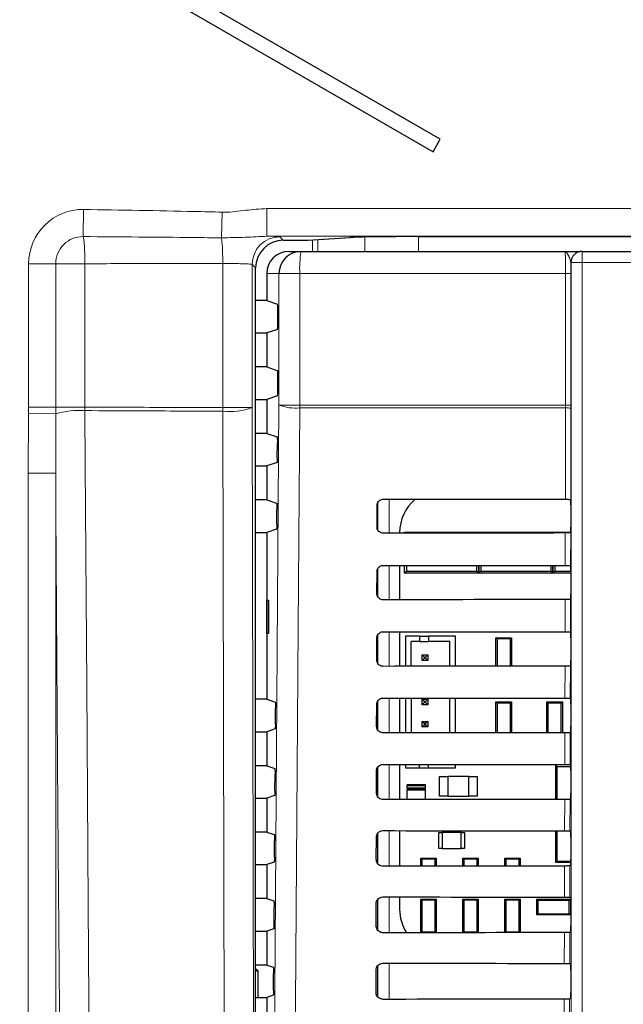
# Model space of a CAD drawing. Header units: millimetres. Extents: x 5 to 418, y 2 to 292.
# Tile 22 of 74: x 94 to 103, y 173 to 188. Entities that reach past the tile are written whole.
import ezdxf

# ---------------------------------------------------------------- set-up
doc = ezdxf.new("R2010")
doc.units = ezdxf.units.MM

msp = doc.modelspace()

# ---------------------------------------------------------------- linework, layer by layer
at = {"color": 7, "linetype": 'Continuous', "lineweight": 25}
for p, q in [((100.674, 185.8342), (69.9053, 203.5985)), ((69.797, 203.4108), (100.5657, 185.6466)), ((100.5657, 185.6466), (100.674, 185.8342)), ((98.6866, 184.3149), (99.3155, 184.3558)), ((99.3155, 184.3558), (99.3101, 184.3557)), ((100.3565, 184.3697), (115.7818, 184.3697)), ((98.3102, 184.3147), (98.6812, 184.3147)), ((98.3956, 184.1466), (98.5779, 184.1466)), ((98.5779, 184.1466), (102.5506, 184.1466)), ((102.8072, 184.1466), (102.8089, 184.1466)), ((102.8089, 184.1466), (113.3147, 184.1466)), ((97.8936, 149.1783), (97.8936, 183.8981)), ((98.0618, 183.8132), (98.0618, 183.4074)), ((98.0618, 183.4074), (97.8936, 183.4074)), ((98.0618, 183.4074), (98.2234, 183.3536)), ((98.2277, 183.0562), (98.2277, 183.2702)), ((97.8936, 182.919), (98.0618, 182.919)), ((98.2234, 182.9729), (98.0618, 182.919)), ((98.0618, 182.919), (98.0618, 182.4074)), ((98.0618, 182.4074), (97.8936, 182.4074)), ((98.0618, 182.4074), (98.2277, 182.3521)), ((98.2277, 182.0562), (98.2277, 182.3521)), ((98.2234, 181.9729), (98.0618, 181.919)), ((97.8936, 181.919), (98.0618, 181.919)), ((98.0618, 181.919), (98.0618, 181.4074)), ((102.6412, 181.8354), (102.6411, 181.7802)), ((98.0618, 181.4074), (97.8936, 181.4074)), ((98.0618, 181.4074), (98.2171, 181.3557)), ((98.2198, 181.0425), (98.2213, 181.2613)), ((98.2155, 180.9702), (98.0618, 180.919)), ((97.8936, 180.919), (98.0618, 180.919)), ((98.0618, 180.919), (98.0618, 180.4074)), ((98.0618, 180.4074), (97.8936, 180.4074)), ((98.0618, 180.4074), (98.21, 180.358)), ((99.7284, 180.3551), (99.7284, 179.9678)), ((102.6378, 180.4147), (102.6379, 180.4145)), ((98.2127, 180.0402), (98.2143, 180.2636)), ((99.7226, 179.9966), (99.7234, 180.3299)), ((102.6393, 180.3313), (102.6393, 179.9951)), ((97.8936, 179.919), (98.0618, 179.919)), ((98.2085, 179.9679), (98.0618, 179.919)), ((98.0618, 179.919), (98.0618, 177.4074)), ((100.0621, 179.9132), (100.0621, 179.9074)), ((100.1368, 179.9216), (100.1508, 179.9075)), ((100.1368, 179.9216), (100.4368, 179.9216)), ((100.1368, 179.9075), (100.1368, 179.9216)), ((100.4368, 179.9216), (100.9534, 179.9216)), ((100.9534, 179.9216), (101.2534, 179.9216)), ((101.2403, 179.9084), (101.2534, 179.9216)), ((101.2534, 179.9216), (101.2534, 179.9084)), ((101.2534, 179.9216), (101.2666, 179.9084)), ((101.2534, 179.9216), (101.5534, 179.9216)), ((101.2534, 179.9084), (101.2534, 179.9216)), ((101.5534, 179.9216), (102.0701, 179.9216)), ((102.0701, 179.9216), (102.3701, 179.9216)), ((102.3577, 179.9091), (102.3701, 179.9216)), ((102.3701, 179.9091), (102.3701, 179.9216)), ((102.3701, 179.9216), (102.3825, 179.9091)), ((102.3701, 179.9216), (102.6385, 179.9216)), ((102.3701, 179.9216), (102.3701, 179.9091)), ((102.6379, 179.9118), (102.6367, 179.9107)), ((99.7202, 178.9966), (99.721, 179.3299)), ((99.7284, 179.3627), (99.7284, 178.959)), ((100.0621, 179.4201), (100.0621, 178.9051)), ((100.1368, 179.3049), (100.1368, 179.4201)), ((100.1662, 179.3343), (100.1368, 179.3049)), ((100.6201, 179.3049), (100.1368, 179.3049)), ((100.1662, 179.42), (100.1662, 179.3343)), ((100.1662, 179.3343), (101.2241, 179.3343)), ((100.7701, 179.3049), (100.6201, 179.3049)), ((101.2534, 179.3049), (100.7701, 179.3049)), ((101.2241, 179.3343), (101.2241, 179.4192)), ((101.2534, 179.3049), (101.2241, 179.3343)), ((101.2534, 179.4192), (101.2534, 179.3049)), ((101.2534, 179.3049), (101.2534, 179.4192)), ((101.2828, 179.3343), (101.2534, 179.3049)), ((101.7368, 179.3049), (101.2534, 179.3049)), ((101.2828, 179.4192), (101.2828, 179.3343)), ((101.2828, 179.3343), (102.3407, 179.3343)), ((101.8868, 179.3049), (101.7368, 179.3049)), ((102.3701, 179.3049), (101.8868, 179.3049)), ((102.3407, 179.3343), (102.3407, 179.4185)), ((102.3701, 179.3049), (102.3407, 179.3343)), ((102.3701, 179.3049), (102.3701, 179.4185)), ((102.3701, 179.4185), (102.3701, 179.3049)), ((102.3995, 179.3343), (102.3701, 179.3049)), ((102.6393, 179.3049), (102.3701, 179.3049)), ((102.3995, 179.4185), (102.3995, 179.3343)), ((102.3995, 179.3343), (102.6393, 179.3343)), ((102.6356, 179.4169), (102.6379, 179.4147)), ((102.6393, 179.3313), (102.6393, 178.9951)), ((98.0626, 178.8966), (98.088, 178.897)), ((98.0626, 178.3965), (98.0626, 178.8966)), ((98.088, 178.897), (98.088, 178.3961)), ((102.6379, 178.9118), (102.6344, 178.9083)), ((100.0621, 178.4225), (100.0621, 177.9028)), ((102.6332, 178.4193), (102.6379, 178.4147)), ((98.088, 178.3961), (98.0626, 178.3965)), ((99.7179, 177.9966), (99.7187, 178.3299)), ((99.7284, 178.37), (99.7284, 177.9543)), ((100.3606, 178.3579), (100.1523, 178.3579)), ((100.1523, 178.3579), (100.1523, 177.9028)), ((100.2356, 177.9029), (100.2356, 178.2745)), ((100.3606, 178.2745), (100.2356, 178.2745)), ((100.3606, 178.3579), (100.3606, 178.2745)), ((100.3606, 178.3579), (100.494, 178.3579)), ((100.3606, 178.2745), (100.494, 178.2745)), ((100.9023, 178.3579), (100.494, 178.3579)), ((100.494, 178.3579), (100.494, 178.2745)), ((100.819, 178.2745), (100.494, 178.2745)), ((100.819, 177.9034), (100.819, 178.2745)), ((100.9023, 177.9034), (100.9023, 178.3579)), ((101.5279, 178.3171), (101.5118, 178.3332)), ((101.5118, 178.3332), (101.7451, 178.3332)), ((101.5118, 177.9039), (101.5118, 178.3332)), ((101.7289, 178.3171), (101.5279, 178.3171)), ((101.5279, 178.3171), (101.5279, 177.9039)), ((101.7451, 178.3332), (101.7289, 178.3171)), ((101.7289, 177.904), (101.7289, 178.3171)), ((101.7451, 178.3332), (101.7451, 177.904)), ((102.6393, 178.3313), (102.6393, 177.9951)), ((100.4023, 178.0745), (100.4356, 178.0412)), ((100.4023, 178.0745), (100.4856, 178.0745)), ((100.4023, 177.9912), (100.4023, 178.0745)), ((100.4023, 177.9912), (100.4356, 178.0245)), ((100.4856, 177.9912), (100.4023, 177.9912)), ((100.4356, 178.0245), (100.4356, 178.0412)), ((100.4356, 178.0412), (100.4523, 178.0412)), ((100.4523, 178.0245), (100.4356, 178.0245)), ((100.4856, 178.0745), (100.4523, 178.0412)), ((100.4523, 178.0412), (100.4523, 178.0245)), ((100.4856, 177.9912), (100.4523, 178.0245)), ((100.4856, 178.0745), (100.4856, 177.9912)), ((102.6379, 177.9118), (102.632, 177.906)), ((98.0618, 177.4074), (97.8936, 177.4074)), ((98.0618, 177.4074), (98.1889, 177.365)), ((99.7284, 177.3757), (99.7284, 176.9503)), ((100.0621, 177.4248), (100.0621, 176.9004)), ((100.1523, 177.4247), (100.1523, 176.9005)), ((100.2356, 177.4247), (100.2356, 176.9006)), ((100.4023, 177.4079), (100.4356, 177.3745)), ((100.4023, 177.3245), (100.4023, 177.4079)), ((100.4023, 177.4079), (100.4856, 177.4079)), ((100.4356, 177.3579), (100.4356, 177.3745)), ((100.4356, 177.3745), (100.4523, 177.3745)), ((100.4856, 177.4079), (100.4523, 177.3745)), ((100.4523, 177.3745), (100.4523, 177.3579)), ((100.4856, 177.4079), (100.4856, 177.3245)), ((100.819, 176.901), (100.819, 177.4242)), ((100.9023, 176.9011), (100.9023, 177.4241)), ((102.6309, 177.4216), (102.6379, 177.4147)), ((98.1915, 177.0331), (98.1932, 177.2707)), ((99.7156, 176.9966), (99.7163, 177.3299)), ((100.4023, 177.3245), (100.4356, 177.3579)), ((100.4856, 177.3245), (100.4023, 177.3245)), ((100.4523, 177.3579), (100.4356, 177.3579)), ((100.4856, 177.3245), (100.4523, 177.3579)), ((101.5118, 176.9015), (101.5118, 177.3666)), ((101.5279, 177.3504), (101.5118, 177.3666)), ((101.5118, 177.3666), (101.7451, 177.3666)), ((101.5279, 177.3504), (101.5279, 176.9015)), ((101.7289, 177.3504), (101.5279, 177.3504)), ((101.7451, 177.3666), (101.7289, 177.3504)), ((101.7289, 176.9017), (101.7289, 177.3504)), ((101.7451, 177.3666), (101.7451, 176.9017)), ((102.2784, 176.902), (102.2784, 177.3666)), ((102.2946, 177.3504), (102.2784, 177.3666)), ((102.2784, 177.3666), (102.5118, 177.3666)), ((102.2946, 177.3504), (102.2946, 176.902)), ((102.4956, 177.3504), (102.2946, 177.3504)), ((102.5118, 177.3666), (102.4956, 177.3504)), ((102.4956, 176.9022), (102.4956, 177.3504)), ((102.5118, 177.3666), (102.5118, 176.9022)), ((102.6393, 177.3313), (102.6393, 176.9951)), ((100.4023, 177.0745), (100.4356, 177.0412)), ((100.4023, 176.9912), (100.4023, 177.0745)), ((100.4023, 177.0745), (100.4856, 177.0745)), ((100.4856, 177.0745), (100.4523, 177.0412)), ((100.4856, 177.0745), (100.4856, 176.9912)), ((98.1873, 176.9608), (98.0618, 176.919)), ((100.4023, 176.9912), (100.4356, 177.0245)), ((100.4856, 176.9912), (100.4023, 176.9912)), ((100.4356, 177.0412), (100.4523, 177.0412)), ((100.4356, 177.0245), (100.4356, 177.0412)), ((100.4523, 177.0245), (100.4356, 177.0245)), ((100.4523, 177.0412), (100.4523, 177.0245)), ((100.4856, 176.9912), (100.4523, 177.0245)), ((97.8936, 176.919), (98.0618, 176.919)), ((98.0618, 176.919), (98.0618, 176.4074)), ((102.6379, 176.9118), (102.6297, 176.9036)), ((98.0618, 176.4074), (97.8936, 176.4074)), ((98.0618, 176.4074), (98.1819, 176.3674)), ((99.7284, 176.3795), (99.7284, 175.9462)), ((100.0621, 176.4271), (100.0621, 175.8981)), ((100.1523, 176.4271), (100.1523, 176.3745)), ((100.1523, 176.3745), (100.3606, 176.3745)), ((100.3606, 176.3745), (100.3606, 176.4269)), ((100.3606, 176.3745), (100.494, 176.3745)), ((100.494, 176.3745), (100.494, 176.4268)), ((100.494, 176.3745), (100.9023, 176.3745)), ((100.9023, 176.3745), (100.9023, 176.4265)), ((102.4118, 176.4091), (102.4301, 176.3907)), ((102.4118, 175.8998), (102.4118, 176.4091)), ((102.6351, 176.3907), (102.4301, 176.3907)), ((102.4301, 176.3907), (102.4301, 175.8998)), ((102.6286, 176.4239), (102.6379, 176.4147)), ((102.6392, 176.361), (102.6351, 176.3907)), ((102.6355, 176.4004), (102.6386, 176.4004)), ((98.1845, 176.0308), (98.1862, 176.273)), ((99.7132, 175.9966), (99.714, 176.3299)), ((100.6618, 175.9466), (100.6618, 176.2466)), ((100.6618, 176.2466), (100.7884, 176.2466)), ((100.7884, 176.2466), (100.7884, 175.9466)), ((101.1018, 176.2466), (100.7884, 176.2466)), ((101.1018, 175.9466), (101.1018, 176.2466)), ((101.1018, 176.2466), (101.2284, 176.2466)), ((101.2284, 176.2466), (101.2284, 175.9466)), ((102.6393, 176.3313), (102.6393, 175.9951)), ((100.1701, 176.1049), (100.1701, 176.0716)), ((100.1701, 176.0382), (100.1701, 175.8982)), ((100.4368, 176.1216), (100.1868, 176.1216)), ((100.4368, 176.0549), (100.1868, 176.0549)), ((100.1868, 176.0549), (100.4368, 176.0549)), ((100.4534, 176.0716), (100.4534, 176.1049)), ((100.4534, 175.8984), (100.4534, 176.0382)), ((97.8936, 175.919), (98.0618, 175.919)), ((98.1802, 175.9585), (98.0618, 175.919)), ((98.0618, 175.919), (98.0618, 175.4074)), ((100.7884, 175.9466), (100.6618, 175.9466)), ((100.7884, 175.9466), (101.1018, 175.9466)), ((101.2284, 175.9466), (101.1018, 175.9466)), ((102.6379, 175.9118), (102.6274, 175.9013)), ((98.0618, 175.4074), (97.8936, 175.4074)), ((98.0618, 175.4074), (98.1749, 175.3697)), ((99.7109, 174.9966), (99.7117, 175.3299)), ((99.7284, 175.3833), (99.7284, 174.942)), ((100.0621, 175.4295), (100.0621, 174.8957)), ((100.6534, 175.1591), (100.6534, 175.4007)), ((100.6534, 175.4007), (100.7034, 175.4007)), ((100.9868, 175.4007), (100.7034, 175.4007)), ((100.7034, 175.4007), (100.7034, 175.1591)), ((100.9868, 175.1591), (100.9868, 175.4007)), ((100.9868, 175.4007), (101.0368, 175.4007)), ((101.0368, 175.4007), (101.0368, 175.1591)), ((102.4118, 174.9507), (102.4118, 175.4278)), ((102.4301, 175.4278), (102.4301, 174.9691)), ((102.6262, 175.4263), (102.6379, 175.4147)), ((102.6393, 175.3313), (102.6393, 174.9951)), ((98.1774, 175.0284), (98.1792, 175.2753)), ((100.7034, 175.1591), (100.6534, 175.1591)), ((100.7034, 175.1591), (100.9868, 175.1591)), ((101.0368, 175.1591), (100.9868, 175.1591)), ((100.3946, 175.0004), (100.3784, 175.0166)), ((100.3784, 175.0166), (100.6118, 175.0166)), ((100.3784, 174.896), (100.3784, 175.0166)), ((100.5956, 175.0004), (100.3946, 175.0004)), ((100.3946, 175.0004), (100.3946, 174.896)), ((100.6118, 175.0166), (100.5956, 175.0004)), ((100.5956, 174.8962), (100.5956, 175.0004)), ((100.6118, 175.0166), (100.6118, 174.8962)), ((101.0118, 174.8965), (101.0118, 175.0166)), ((101.0279, 175.0004), (101.0118, 175.0166)), ((101.0118, 175.0166), (101.2451, 175.0166)), ((101.0279, 175.0004), (101.0279, 174.8965)), ((101.2289, 175.0004), (101.0279, 175.0004)), ((101.2451, 175.0166), (101.2289, 175.0004)), ((101.2289, 174.8966), (101.2289, 175.0004)), ((101.2451, 175.0166), (101.2451, 174.8967)), ((101.6451, 174.8969), (101.6451, 175.0166)), ((101.6613, 175.0004), (101.6451, 175.0166)), ((101.6451, 175.0166), (101.8784, 175.0166)), ((101.6613, 175.0004), (101.6613, 174.8969)), ((101.8623, 175.0004), (101.6613, 175.0004)), ((101.8784, 175.0166), (101.8623, 175.0004)), ((101.8623, 174.8971), (101.8623, 175.0004)), ((101.8784, 175.0166), (101.8784, 174.8971)), ((97.8936, 174.919), (98.0618, 174.919)), ((98.1731, 174.9561), (98.0618, 174.919)), ((98.0618, 174.919), (98.0618, 174.4074)), ((102.4301, 174.9691), (102.4118, 174.9507)), ((102.6391, 174.9507), (102.4118, 174.9507)), ((102.4301, 174.9691), (102.6392, 174.9691)), ((102.6379, 174.9118), (102.625, 174.8989)), ((98.0618, 174.4074), (97.8936, 174.4074)), ((98.0618, 174.4074), (98.1679, 174.3721)), ((100.0621, 174.4318), (100.0621, 174.2466)), ((102.6239, 174.4286), (102.6379, 174.4147)), ((98.1704, 174.0261), (98.1721, 174.2777)), ((99.7085, 173.9966), (99.7093, 174.3299)), ((99.7284, 174.3871), (99.7284, 173.9378)), ((100.3946, 174.3837), (100.3784, 174.3999)), ((100.3784, 174.3999), (100.6118, 174.3999)), ((100.3784, 173.8936), (100.3784, 174.3999)), ((100.5956, 174.3837), (100.3946, 174.3837)), ((100.3946, 174.3837), (100.3946, 173.9094)), ((100.6118, 174.3999), (100.5956, 174.3837)), ((100.5956, 173.9094), (100.5956, 174.3837)), ((100.6118, 174.3999), (100.6118, 173.8938)), ((101.0118, 173.8941), (101.0118, 174.3999)), ((101.0279, 174.3837), (101.0118, 174.3999)), ((101.0118, 174.3999), (101.2451, 174.3999)), ((101.0279, 174.3837), (101.0279, 173.9094)), ((101.2289, 174.3837), (101.0279, 174.3837)), ((101.2451, 174.3999), (101.2289, 174.3837)), ((101.2289, 173.9094), (101.2289, 174.3837)), ((101.2451, 174.3999), (101.2451, 173.8943)), ((101.6613, 174.3837), (101.6451, 174.3999)), ((101.6451, 174.3999), (101.8784, 174.3999)), ((101.6451, 173.8946), (101.6451, 174.3999)), ((101.8623, 174.3837), (101.6613, 174.3837)), ((101.6613, 174.3837), (101.6613, 173.9094)), ((101.8784, 174.3999), (101.8623, 174.3837)), ((101.8623, 173.9094), (101.8623, 174.3837)), ((101.8784, 174.3999), (101.8784, 173.8947)), ((102.1251, 174.3966), (102.1413, 174.3804)), ((102.1251, 174.3966), (102.6318, 174.3966)), ((102.1251, 174.1632), (102.1251, 174.3966)), ((102.6156, 174.3804), (102.1413, 174.3804)), ((102.1413, 174.3804), (102.1413, 174.1794)), ((102.6156, 174.3804), (102.6318, 174.3966)), ((102.6156, 174.1794), (102.6156, 174.3804)), ((102.6318, 174.3966), (102.6318, 174.1632)), ((102.6393, 174.3313), (102.6393, 173.9951)), ((102.1413, 174.1794), (102.1251, 174.1632)), ((102.6318, 174.1632), (102.1251, 174.1632)), ((102.1413, 174.1794), (102.6156, 174.1794)), ((102.6318, 174.1632), (102.6156, 174.1794)), ((97.8936, 173.919), (98.0618, 173.919)), ((98.1661, 173.9538), (98.0618, 173.919)), ((98.0618, 173.919), (98.0618, 173.4074)), ((100.3789, 173.8936), (100.3946, 173.9094)), ((100.3946, 173.9094), (100.5956, 173.9094)), ((100.5956, 173.9094), (100.6112, 173.8938)), ((101.0127, 173.8941), (101.0279, 173.9094)), ((101.0279, 173.9094), (101.2289, 173.9094)), ((101.2289, 173.9094), (101.244, 173.8943)), ((101.6465, 173.8946), (101.6613, 173.9094)), ((101.6613, 173.9094), (101.8623, 173.9094)), ((101.8623, 173.9094), (101.8769, 173.8947)), ((102.6379, 173.9118), (102.6227, 173.8966)), ((98.0618, 173.4074), (97.8936, 173.4074)), ((98.0618, 173.4074), (98.1608, 173.3744)), ((99.7284, 173.3908), (99.7284, 172.9335)), ((102.6216, 173.4309), (102.6379, 173.4147)), ((97.9296, 173.3132), (97.8936, 173.3492)), ((97.9296, 173.3132), (97.8936, 173.3132)), ((97.9296, 172.919), (97.9296, 173.3132)), ((98.1633, 173.0237), (98.1651, 173.28)), ((99.7062, 172.9966), (99.707, 173.3299)), ((102.6393, 173.3313), (102.6393, 172.9951)), ((98.159, 172.9514), (98.0618, 172.919)), ((97.8936, 172.919), (98.0618, 172.919)), ((98.0618, 172.919), (98.0618, 172.4074)), ((102.6379, 172.9118), (102.6203, 172.8943))]:
    msp.add_line(p, q, dxfattribs=at)
at = {"color": 7, "linetype": 'Continuous', "lineweight": 18}
for p, q in [((95.2983, 184.3702), (95.3035, 184.7784)), ((98.0636, 184.3759), (98.0636, 184.7925)), ((98.0636, 184.7925), (108.2731, 184.7925)), ((97.3806, 184.3509), (97.3902, 184.7374)), ((108.2731, 184.3759), (98.0636, 184.3759)), ((98.2581, 184.3668), (98.3102, 184.3147)), ((98.6812, 184.3147), (99.3101, 184.3557)), ((99.5394, 184.1466), (99.5394, 184.3632)), ((100.3444, 184.3697), (100.3444, 184.1466)), ((98.6866, 184.3149), (98.6812, 184.3147)), ((98.7478, 184.1466), (98.7478, 184.3189)), ((98.8283, 184.3241), (98.8283, 184.1466)), ((102.8089, 184.1466), (102.8089, 183.9799)), ((94.4765, 181.8048), (94.4765, 183.9619)), ((94.8848, 183.9619), (94.4765, 183.9619)), ((94.8848, 183.9619), (94.8848, 181.8048)), ((95.3215, 183.9619), (94.8848, 183.9619)), ((95.3215, 183.9619), (95.3215, 181.8048)), ((97.3979, 181.7954), (97.3979, 183.9645)), ((97.8415, 183.9502), (97.8415, 181.7954)), ((97.8936, 183.8981), (97.8415, 183.9502)), ((102.6422, 183.9799), (102.6406, 183.9799)), ((102.6422, 170.0352), (102.6422, 183.9799)), ((102.6422, 183.9799), (102.8089, 183.9799)), ((102.8089, 183.9799), (102.8089, 170.0352)), ((113.3147, 183.9799), (102.8089, 183.9799)), ((98.245, 183.8132), (98.0618, 183.8132)), ((98.5589, 183.8132), (98.245, 183.8132)), ((98.245, 181.8354), (98.245, 183.8132)), ((102.5606, 183.8132), (98.5589, 183.8132)), ((98.5589, 183.8132), (98.5589, 181.8354)), ((102.6412, 183.8132), (102.5606, 183.8132)), ((102.5606, 181.8354), (102.5606, 183.8132)), ((102.6412, 183.8132), (102.6412, 181.8354)), ((98.5589, 181.8354), (98.245, 181.8354)), ((98.5589, 181.8354), (102.5606, 181.8354)), ((102.5605, 181.7912), (102.5606, 181.8354)), ((102.6412, 181.8354), (102.5606, 181.8354)), ((94.4673, 180.8099), (94.4756, 181.712)), ((94.4756, 181.712), (94.4765, 181.8048)), ((94.8845, 181.7044), (94.4756, 181.712)), ((94.8848, 181.8048), (94.4765, 181.8048)), ((94.8845, 181.7044), (94.8834, 180.8099)), ((94.8848, 181.8048), (94.8845, 181.7044)), ((95.3215, 181.8048), (94.8848, 181.8048)), ((95.3219, 181.7508), (95.3215, 181.8048)), ((97.8415, 181.7954), (97.3979, 181.7954)), ((97.4249, 169.9522), (97.3979, 181.7414)), ((97.8415, 181.7954), (97.8684, 170.0062)), ((102.5605, 181.7912), (98.5591, 181.7912)), ((102.5573, 180.416), (102.5605, 181.7912)), ((102.6411, 181.7802), (102.6379, 180.4145)), ((94.4673, 146.1827), (94.4673, 180.8099)), ((94.8834, 180.8099), (94.4673, 180.8099)), ((94.8834, 180.8099), (94.8834, 146.1827)), ((99.7358, 179.9516), (99.7358, 180.3736)), ((99.9024, 180.4179), (99.9024, 179.9073)), ((102.555, 179.4184), (102.5561, 179.9092)), ((102.6367, 179.9107), (102.6356, 179.4169)), ((99.7358, 178.9476), (99.7358, 179.3775)), ((99.9024, 179.4203), (99.9024, 178.905)), ((102.5526, 178.4207), (102.5538, 178.9069)), ((102.6344, 178.9083), (102.6332, 178.4193)), ((99.9024, 178.4226), (99.9024, 177.9026)), ((99.7358, 177.9435), (99.7358, 178.3813)), ((102.5503, 177.423), (102.5514, 177.9045)), ((102.632, 177.906), (102.6309, 177.4216)), ((99.7358, 176.9394), (99.7358, 177.3851)), ((99.9024, 177.4249), (99.9024, 176.9003)), ((102.548, 176.4254), (102.5491, 176.9022)), ((102.6297, 176.9036), (102.6286, 176.4239)), ((99.7358, 175.9352), (99.7358, 176.3888)), ((99.9024, 176.4273), (99.9024, 175.8979)), ((100.1701, 176.1049), (100.4534, 176.1049)), ((100.4534, 176.0716), (100.1701, 176.0716)), ((100.1701, 176.0382), (100.4534, 176.0382)), ((102.5457, 175.4277), (102.5468, 175.8998)), ((102.6274, 175.9013), (102.6262, 175.4263)), ((99.7358, 174.9309), (99.7358, 175.3926)), ((99.9024, 175.4296), (99.9024, 174.8956)), ((102.5433, 174.43), (102.5444, 174.8975)), ((102.625, 174.8989), (102.6239, 174.4286)), ((99.9024, 174.4319), (99.9024, 173.8932)), ((99.7358, 173.9266), (99.7358, 174.3962)), ((102.541, 173.4324), (102.5421, 173.8952)), ((102.6227, 173.8966), (102.6216, 173.4309)), ((99.7358, 172.9236), (99.7358, 173.3999)), ((99.9024, 173.4343), (99.9024, 172.8909)), ((102.5387, 172.4347), (102.5397, 172.8928)), ((102.6203, 172.8943), (102.6192, 172.4333))]:
    msp.add_line(p, q, dxfattribs=at)
at = {"color": 7, "linetype": 'Continuous', "lineweight": 18, "flags": 128}
for points in [[(98.1619, 170.0416), (98.2035, 175.9364), (98.245, 181.8354)], [(95.3219, 181.7508), (95.3276, 180.9245), (95.3502, 177.6193), (95.3729, 174.314), (95.4027, 169.9636)], [(98.5591, 181.7912), (98.5544, 181.1305), (98.5357, 178.4877), (98.4756, 169.9974)], [(94.9579, 169.9096), (94.9386, 172.7446), (94.918, 175.743), (94.8873, 180.2406), (94.8834, 180.8099)]]:
    msp.add_lwpolyline(points, dxfattribs=at)
at = {"color": 7, "linetype": 'Continuous', "lineweight": 18}
for centre, radius, start, end in [((95.293, 183.9619), 0.8166, 89.26824, 180), ((95.293, 183.9619), 0.4083, 89.26824, 180), ((93.0215, 184.0356), 2.3012, 358.16674, 8.36112), ((94.209, 184.015), 3.1894, 359.09282, 6.04718), ((98.2583, 183.9501), 0.4168, 90.02044, 179.97956), ((100.0347, 183.8963), 1.4781, 170.252, 183.22138), ((102.8089, 183.9799), 0.1667, 90.00436, 180.00436), ((98.4958, 182.4796), 0.6913, 248.72712, 275.24722), ((104.359, 181.8353), 5.8001, 179.99924, 180.43593), ((95.2396, 180.4412), 1.3122, 86.40518, 105.70182), ((103.7793, 181.7684), 6.3814, 179.75757, 180.24243), ((97.5078, 182.6881), 0.953, 263.38156, 290.49979), ((102.579, 181.6264), 0.1659, 67.99669, 96.38698)]:
    msp.add_arc(centre, radius, start, end, dxfattribs=at)
at = {"color": 7, "linetype": 'Continuous', "lineweight": 25}
for centre, radius, start, end in [((98.6812, 184.398), 0.0833, 270, 273.72716), ((98.5781, 183.8134), 0.3331, 90.03931, 180.03926), ((102.8072, 183.9799), 0.1667, 90.00436, 180.00436), ((100.7229, 179.9132), 0.6608, 130.24926, 180), ((102.7451, 176.3907), 0.11, 174.94204, 180), ((100.1868, 176.1049), 0.0167, 90, 180), ((100.1868, 176.0716), 0.0167, 180, 270), ((100.1868, 176.0382), 0.0167, 90, 180), ((100.4368, 176.1049), 0.0167, 0, 90), ((100.4368, 176.0716), 0.0167, 270, 0), ((100.4368, 176.0382), 0.0167, 0, 90), ((100.7229, 174.2466), 0.6608, 180, 212.29556)]:
    msp.add_arc(centre, radius, start, end, dxfattribs=at)
for centre, major_axis, ratio, start_param, end_param in [((100.3565, 184.3508), (1.0833, 0), 0.0174551, 1.5707963, 2.8797933), ((98.3104, 183.8979), (0.2948, -0.2948), 0.9995737, 2.3563468, 3.9268385), ((98.3956, 183.8132), (-0.3338, 0), 0.9986295, 4.712389, 6.2831853), ((98.2234, 183.2702), (0, 0.0833), 0.0524078, 4.712389, 6.265732), ((98.2234, 183.0562), (0, 0.0833), 0.0524078, 3.1590459, 4.712389), ((98.2234, 182.0562), (0, 0.0833), 0.0524078, 3.1590459, 4.712389), ((108.0618, 183.3272), (166.8688, 0), 0.0174551, 4.6629288, 4.6793961), ((102.6378, 180.3313), (0, 0.0833), 0.0174551, 4.712389, 6.2302814), ((108.0618, 177.0128), (166.0239, 0), 0.0174551, 1.6039642, 1.6205084), ((102.6378, 179.9951), (0, 0.0833), 0.0174551, 3.1590459, 4.712389), ((108.0618, 182.3272), (166.735, 0), 0.0174551, 4.662889, 4.6793557), ((102.6378, 179.3313), (0, 0.0833), 0.0174551, 4.712389, 6.265732), ((108.0618, 176.0128), (165.8901, 0), 0.0174551, 1.6040051, 1.6205486), ((102.6378, 178.9951), (0, 0.0833), 0.0174551, 3.1590459, 4.712389), ((108.0618, 181.3272), (166.6012, 0), 0.0174551, 4.6628493, 4.6793152), ((102.6378, 178.3313), (0, 0.0833), 0.0174551, 4.712389, 6.265732), ((102.6378, 177.9951), (0, 0.0833), 0.0174551, 3.1590459, 4.712389), ((108.0618, 175.0128), (165.7563, 0), 0.0174551, 1.6040461, 1.6205888), ((108.0618, 180.3271), (166.4674, 0), 0.0174551, 4.6628094, 4.6792746), ((102.6378, 177.3313), (0, 0.0833), 0.0174551, 4.712389, 6.265732), ((102.6378, 176.9951), (0, 0.0833), 0.0174551, 3.1590459, 4.712389), ((108.0618, 174.0128), (165.6225, 0), 0.0174551, 1.6040871, 1.620629), ((108.0618, 179.3271), (166.3336, 0), 0.0174551, 4.6627695, 4.6792339), ((102.6378, 176.3313), (0, 0.0833), 0.0174551, 4.712389, 6.265732), ((108.0618, 173.0128), (165.4887, 0), 0.0174551, 1.6041282, 1.6206693), ((102.6378, 175.9951), (0, 0.0833), 0.0174551, 3.1590459, 4.712389), ((108.0618, 178.3271), (166.1998, 0), 0.0174551, 4.6627295, 4.6791932), ((102.6378, 175.3313), (0, 0.0833), 0.0174551, 4.712389, 6.265732), ((108.0618, 172.0128), (165.3549, 0), 0.0174551, 1.6041693, 1.6207097), ((102.6378, 174.9951), (0, 0.0833), 0.0174551, 3.1590459, 4.712389), ((108.0618, 177.3271), (166.066, 0), 0.0174551, 4.6626895, 4.6791524), ((102.6378, 174.3313), (0, 0.0833), 0.0174551, 4.712389, 6.265732), ((102.6378, 173.9951), (0, 0.0833), 0.0174551, 3.1590459, 4.712389), ((108.0618, 171.0128), (165.2211, 0), 0.0174551, 1.6042105, 1.6207502), ((108.0618, 176.3271), (165.9322, 0), 0.0174551, 4.6626494, 4.6791115), ((102.6378, 173.3313), (0, 0.0833), 0.0174551, 4.712389, 6.265732), ((102.6378, 172.9951), (0, 0.0833), 0.0174551, 3.1590459, 4.712389), ((108.0618, 170.0128), (165.0873, 0), 0.0174551, 1.6042518, 1.6207907)]:
    msp.add_ellipse(centre, major_axis=major_axis, ratio=ratio, start_param=start_param, end_param=end_param, dxfattribs=at)
at = {"color": 7, "linetype": 'Continuous', "lineweight": 18}
for points, knots in [([(95.3035, 184.7784), (95.859, 184.7694), (96.5546, 184.758), (97.2501, 184.7409), (97.3902, 184.7374)], [0, 0, 0, 0, 0.798549, 1, 1, 1, 1]), ([(97.3902, 184.7374), (97.4021, 184.7372), (97.5207, 184.7351), (97.7444, 184.7701), (97.9572, 184.785), (98.0636, 184.7925)], [0, 0, 0, 0, 0.0525765, 0.5263898, 1, 1, 1, 1]), ([(97.3806, 184.3509), (97.2406, 184.3526), (96.5465, 184.3608), (95.8524, 184.366), (95.2983, 184.3702)], [0, 0, 0, 0, 0.2015842, 1, 1, 1, 1]), ([(98.0636, 184.3759), (97.9549, 184.3701), (97.735, 184.3583), (97.4996, 184.3534), (97.3806, 184.3509)], [0, 0, 0, 0, 0.4940429, 1, 1, 1, 1]), ([(98.2581, 184.3668), (98.2509, 184.3681), (98.2346, 184.371), (98.1473, 184.3741), (98.0764, 184.3756), (98.0636, 184.3759)], [0, 0, 0, 0, 0.3955258, 0.8909073, 1, 1, 1, 1]), ([(102.5606, 183.8132), (102.5605, 183.8507), (102.5603, 183.9255), (102.5585, 184.0254), (102.556, 184.1007), (102.5532, 184.1408), (102.5513, 184.1449), (102.5506, 184.1466)], [0, 0, 0, 0, 0.2142796, 0.4285866, 0.6430662, 0.8578514, 1, 1, 1, 1]), ([(102.6406, 183.9799), (102.6378, 183.9931), (102.6308, 184.0274), (102.6002, 184.0934), (102.5743, 184.1381), (102.557, 184.1465), (102.5507, 184.1466), (102.5506, 184.1466)], [0, 0, 0, 0, 0.1744978, 0.4524056, 0.7988385, 0.996423, 1, 1, 1, 1]), ([(97.3979, 183.9645), (97.0542, 183.9641), (96.362, 183.9632), (95.67, 183.9624), (95.3215, 183.9619)], [0, 0, 0, 0, 0.4965194, 1, 1, 1, 1]), ([(97.8415, 183.9502), (97.8379, 183.9515), (97.8298, 183.9544), (97.7691, 183.9586), (97.6683, 183.9621), (97.539, 183.9643), (97.445, 183.9644), (97.3979, 183.9645)], [0, 0, 0, 0, 0.1664501, 0.3749064, 0.583304, 0.79166, 1, 1, 1, 1]), ([(95.3215, 181.8048), (95.5933, 181.8035), (96.2854, 181.8003), (96.9776, 181.7972), (97.3979, 181.7954)], [0, 0, 0, 0, 0.3927121, 1, 1, 1, 1]), ([(97.3979, 181.7414), (96.9776, 181.7433), (96.2855, 181.7463), (95.5936, 181.7495), (95.3219, 181.7508)], [0, 0, 0, 0, 0.6073957, 1, 1, 1, 1])]:
    msp.add_open_spline(points, degree=3, knots=knots, dxfattribs=at)
at = {"color": 7, "linetype": 'Continuous', "lineweight": 25}
for points, knots in [([(102.5506, 184.1466), (102.5509, 184.1466), (102.6034, 184.1466), (102.6887, 184.1466), (102.7702, 184.1466), (102.7808, 184.1466), (102.7815, 184.1466)], [0, 0, 0, 0, 0.0036444, 0.5669873, 0.9718875, 1, 1, 1, 1]), ([(102.6406, 183.9799), (102.6406, 183.9703), (102.641, 183.9176), (102.6411, 183.8602), (102.6412, 183.8132)], [0, 0, 0, 0, 0.181685, 1, 1, 1, 1]), ([(98.2171, 181.3557), (98.2176, 181.3546), (98.2186, 181.3524), (98.2199, 181.3375), (98.2208, 181.3158), (98.2214, 181.2892), (98.2214, 181.2705), (98.2213, 181.2613)], [0, 0, 0, 0, 0.2016526, 0.4033255, 0.6044083, 0.8042902, 1, 1, 1, 1]), ([(98.2198, 181.0425), (98.2197, 181.0334), (98.2195, 181.0151), (98.2185, 180.9924), (98.2173, 180.9764), (98.2162, 180.9708), (98.2156, 180.9703), (98.2155, 180.9702)], [0, 0, 0, 0, 0.2359147, 0.471797, 0.7085457, 0.9467446, 1, 1, 1, 1]), ([(98.21, 180.358), (98.2105, 180.3569), (98.2115, 180.3547), (98.2128, 180.3398), (98.2138, 180.3181), (98.2144, 180.2915), (98.2143, 180.2729), (98.2143, 180.2636)], [0, 0, 0, 0, 0.2016552, 0.4033307, 0.6044153, 0.8042968, 1, 1, 1, 1]), ([(99.7234, 180.3299), (99.7235, 180.3338), (99.7241, 180.3477), (99.7317, 180.3709), (99.7499, 180.3952), (99.7754, 180.412), (99.7974, 180.4177), (99.8096, 180.418), (99.8118, 180.418)], [0, 0, 0, 0, 0.0850535, 0.30199052, 0.51961151, 0.73676938, 0.95223374, 1, 1, 1, 1]), ([(102.5573, 180.416), (102.5666, 180.416), (102.5852, 180.416), (102.6096, 180.4157), (102.6277, 180.4153), (102.6362, 180.415), (102.6374, 180.4147), (102.6378, 180.4147)], [0, 0, 0, 0, 0.225254, 0.4504807, 0.6764687, 0.9039241, 1, 1, 1, 1]), ([(98.2127, 180.0402), (98.2126, 180.031), (98.2124, 180.0128), (98.2115, 179.99), (98.2103, 179.974), (98.2092, 179.9685), (98.2086, 179.968), (98.2085, 179.9679)], [0, 0, 0, 0, 0.23591216, 0.47179193, 0.70853945, 0.94673944, 1, 1, 1, 1]), ([(99.8118, 179.9072), (99.8079, 179.9074), (99.7942, 179.9079), (99.7711, 179.9152), (99.7467, 179.9329), (99.7296, 179.9577), (99.7231, 179.9803), (99.7227, 179.9934), (99.7226, 179.9966)], [0, 0, 0, 0, 0.0819832, 0.2941466, 0.5056511, 0.7175519, 0.931033, 1, 1, 1, 1]), ([(102.6367, 179.9107), (102.6356, 179.9105), (102.6334, 179.9102), (102.6184, 179.9097), (102.5966, 179.9094), (102.5743, 179.9092), (102.5606, 179.9092), (102.5561, 179.9092)], [0, 0, 0, 0, 0.2249122, 0.4498651, 0.6736204, 0.8949376, 1, 1, 1, 1]), ([(99.721, 179.3299), (99.7212, 179.3341), (99.7218, 179.3485), (99.7298, 179.3724), (99.7487, 179.3973), (99.7749, 179.4144), (99.7973, 179.42), (99.8097, 179.4203), (99.8118, 179.4203)], [0, 0, 0, 0, 0.08853685, 0.30549419, 0.52312074, 0.74026227, 0.95569578, 1, 1, 1, 1]), ([(102.555, 179.4184), (102.5643, 179.4183), (102.5828, 179.4183), (102.6072, 179.418), (102.6254, 179.4177), (102.6342, 179.4173), (102.6352, 179.417), (102.6356, 179.4169)], [0, 0, 0, 0, 0.2200079, 0.4399891, 0.6607138, 0.8828719, 1, 1, 1, 1]), ([(99.8118, 178.9049), (99.8077, 178.9051), (99.7934, 178.9056), (99.7696, 178.9133), (99.7447, 178.9316), (99.7272, 178.9572), (99.7207, 178.9802), (99.7203, 178.9934), (99.7202, 178.9966)], [0, 0, 0, 0, 0.08535942, 0.29750523, 0.50900587, 0.7209231, 0.93443429, 1, 1, 1, 1]), ([(102.6344, 178.9083), (102.6333, 178.9082), (102.6311, 178.9078), (102.616, 178.9074), (102.5942, 178.9071), (102.572, 178.9069), (102.5582, 178.9069), (102.5538, 178.9069)], [0, 0, 0, 0, 0.2249182, 0.4498771, 0.6736383, 0.8949613, 1, 1, 1, 1]), ([(99.7187, 178.3299), (99.7189, 178.3343), (99.7196, 178.3493), (99.7279, 178.3739), (99.7474, 178.3994), (99.7744, 178.4168), (99.7973, 178.4224), (99.8098, 178.4226), (99.8118, 178.4227)], [0, 0, 0, 0, 0.0918409, 0.3088174, 0.5264491, 0.7435751, 0.9589796, 1, 1, 1, 1]), ([(102.5526, 178.4207), (102.5619, 178.4207), (102.5805, 178.4206), (102.6049, 178.4204), (102.6231, 178.42), (102.6319, 178.4196), (102.6329, 178.4194), (102.6332, 178.4193)], [0, 0, 0, 0, 0.2200138, 0.4400009, 0.6607316, 0.8828958, 1, 1, 1, 1]), ([(99.8118, 177.9025), (99.8074, 177.9027), (99.7927, 177.9033), (99.7681, 177.9114), (99.7426, 177.9303), (99.7248, 177.9566), (99.7184, 177.9801), (99.718, 177.9935), (99.7179, 177.9966)], [0, 0, 0, 0, 0.0885636, 0.3006931, 0.5121907, 0.724124, 0.9376639, 1, 1, 1, 1]), ([(102.632, 177.906), (102.6309, 177.9058), (102.6287, 177.9055), (102.6137, 177.905), (102.5919, 177.9047), (102.5696, 177.9046), (102.5559, 177.9045), (102.5514, 177.9045)], [0, 0, 0, 0, 0.2249241, 0.449889, 0.6736562, 0.8949851, 1, 1, 1, 1]), ([(99.7163, 177.3299), (99.7166, 177.3346), (99.7173, 177.3501), (99.726, 177.3755), (99.7461, 177.4015), (99.7739, 177.4192), (99.7972, 177.4248), (99.8099, 177.425), (99.8118, 177.425)], [0, 0, 0, 0, 0.09497923, 0.31197387, 0.5296104, 0.74672165, 0.96209856, 1, 1, 1, 1]), ([(102.5503, 177.423), (102.5596, 177.423), (102.5782, 177.423), (102.6026, 177.4227), (102.6207, 177.4223), (102.6296, 177.4219), (102.6306, 177.4217), (102.6309, 177.4216)], [0, 0, 0, 0, 0.2200197, 0.4400127, 0.6607494, 0.8829196, 1, 1, 1, 1]), ([(98.1889, 177.365), (98.1894, 177.364), (98.1904, 177.3618), (98.1917, 177.3468), (98.1927, 177.3252), (98.1933, 177.2985), (98.1932, 177.2799), (98.1932, 177.2707)], [0, 0, 0, 0, 0.20166302, 0.40334649, 0.60443607, 0.80431676, 1, 1, 1, 1]), ([(98.1915, 177.0331), (98.1914, 177.024), (98.1912, 177.0057), (98.1903, 176.983), (98.1891, 176.967), (98.188, 176.9614), (98.1874, 176.9609), (98.1873, 176.9608)], [0, 0, 0, 0, 0.2359045, 0.4717765, 0.7085205, 0.946724, 1, 1, 1, 1]), ([(99.8118, 176.9002), (99.8072, 176.9004), (99.7919, 176.9011), (99.7666, 176.9094), (99.7406, 176.929), (99.7225, 176.956), (99.716, 176.98), (99.7156, 176.9936), (99.7156, 176.9966)], [0, 0, 0, 0, 0.0916086, 0.3037232, 0.5152183, 0.7271671, 0.9407346, 1, 1, 1, 1]), ([(102.6297, 176.9036), (102.6286, 176.9035), (102.6264, 176.9031), (102.6113, 176.9027), (102.5895, 176.9024), (102.5673, 176.9022), (102.5535, 176.9022), (102.5491, 176.9022)], [0, 0, 0, 0, 0.2249301, 0.449901, 0.6736741, 0.8950089, 1, 1, 1, 1]), ([(98.1819, 176.3674), (98.1824, 176.3663), (98.1834, 176.3641), (98.1847, 176.3492), (98.1857, 176.3275), (98.1862, 176.3009), (98.1862, 176.2822), (98.1862, 176.273)], [0, 0, 0, 0, 0.2016656, 0.4033518, 0.604443, 0.8043234, 1, 1, 1, 1]), ([(99.714, 176.3299), (99.7142, 176.3349), (99.715, 176.3509), (99.7241, 176.377), (99.7449, 176.4035), (99.7734, 176.4216), (99.7972, 176.4271), (99.81, 176.4273), (99.8118, 176.4273)], [0, 0, 0, 0, 0.097964, 0.3149759, 0.5326169, 0.7497141, 0.965065, 1, 1, 1, 1]), ([(102.548, 176.4254), (102.5573, 176.4253), (102.5759, 176.4253), (102.6002, 176.425), (102.6184, 176.4247), (102.6272, 176.4243), (102.6282, 176.424), (102.6286, 176.4239)], [0, 0, 0, 0, 0.2200256, 0.4400245, 0.6607672, 0.8829435, 1, 1, 1, 1]), ([(98.1845, 176.0308), (98.1844, 176.0216), (98.1841, 176.0034), (98.1832, 175.9806), (98.182, 175.9646), (98.1809, 175.959), (98.1803, 175.9586), (98.1802, 175.9585)], [0, 0, 0, 0, 0.235902, 0.4717714, 0.7085142, 0.9467189, 1, 1, 1, 1]), ([(99.8118, 175.8979), (99.8069, 175.8981), (99.7911, 175.8988), (99.7651, 175.9075), (99.7385, 175.9276), (99.7201, 175.9554), (99.7136, 175.9799), (99.7133, 175.9937), (99.7132, 175.9966)], [0, 0, 0, 0, 0.0945061, 0.3066068, 0.5181, 0.730064, 0.9436579, 1, 1, 1, 1]), ([(102.6274, 175.9013), (102.6263, 175.9011), (102.624, 175.9008), (102.609, 175.9004), (102.5872, 175.9), (102.565, 175.8999), (102.5512, 175.8999), (102.5468, 175.8998)], [0, 0, 0, 0, 0.2249361, 0.4499129, 0.673692, 0.8950327, 1, 1, 1, 1]), ([(98.1749, 175.3697), (98.1754, 175.3686), (98.1764, 175.3664), (98.1777, 175.3515), (98.1787, 175.3299), (98.1792, 175.3032), (98.1792, 175.2846), (98.1792, 175.2753)], [0, 0, 0, 0, 0.2016683, 0.4033571, 0.60445, 0.8043301, 1, 1, 1, 1]), ([(99.7117, 175.3299), (99.7119, 175.3351), (99.7127, 175.3517), (99.7223, 175.3785), (99.7436, 175.4056), (99.7729, 175.4239), (99.7971, 175.4295), (99.8101, 175.4297), (99.8118, 175.4297)], [0, 0, 0, 0, 0.1008064, 0.3178345, 0.5354797, 0.7525636, 0.9678898, 1, 1, 1, 1]), ([(102.5457, 175.4277), (102.5549, 175.4277), (102.5735, 175.4276), (102.5979, 175.4274), (102.6161, 175.427), (102.6249, 175.4266), (102.6259, 175.4263), (102.6262, 175.4263)], [0, 0, 0, 0, 0.2200315, 0.4400364, 0.6607851, 0.8829674, 1, 1, 1, 1]), ([(98.1774, 175.0284), (98.1773, 175.0193), (98.1771, 175.001), (98.1762, 174.9782), (98.1749, 174.9623), (98.1739, 174.9567), (98.1733, 174.9562), (98.1731, 174.9561)], [0, 0, 0, 0, 0.2358994, 0.4717662, 0.7085078, 0.9467137, 1, 1, 1, 1]), ([(99.8118, 174.8955), (99.8066, 174.8957), (99.7903, 174.8965), (99.7636, 174.9056), (99.7365, 174.9263), (99.7178, 174.9549), (99.7113, 174.9798), (99.7109, 174.9938), (99.7109, 174.9966)], [0, 0, 0, 0, 0.09726656, 0.30935445, 0.52084616, 0.73282487, 0.94644412, 1, 1, 1, 1]), ([(102.625, 174.8989), (102.6239, 174.8988), (102.6217, 174.8984), (102.6066, 174.898), (102.5848, 174.8977), (102.5626, 174.8975), (102.5488, 174.8975), (102.5444, 174.8975)], [0, 0, 0, 0, 0.2249421, 0.449925, 0.67371, 0.8950566, 1, 1, 1, 1]), ([(99.7093, 174.3299), (99.7096, 174.3354), (99.7105, 174.3525), (99.7204, 174.3801), (99.7423, 174.4077), (99.7724, 174.4263), (99.7971, 174.4318), (99.8102, 174.432), (99.8118, 174.432)], [0, 0, 0, 0, 0.1035163, 0.3205598, 0.538209, 0.7552801, 0.970583, 1, 1, 1, 1]), ([(102.5433, 174.43), (102.5526, 174.43), (102.5712, 174.43), (102.5956, 174.4297), (102.6138, 174.4293), (102.6226, 174.4289), (102.6236, 174.4287), (102.6239, 174.4286)], [0, 0, 0, 0, 0.2200375, 0.4400482, 0.660803, 0.8829914, 1, 1, 1, 1]), ([(98.1679, 174.3721), (98.1684, 174.371), (98.1693, 174.3688), (98.1706, 174.3538), (98.1716, 174.3322), (98.1722, 174.3056), (98.1721, 174.2869), (98.1721, 174.2777)], [0, 0, 0, 0, 0.2016709, 0.4033624, 0.604457, 0.8043368, 1, 1, 1, 1]), ([(98.1704, 174.0261), (98.1702, 174.0169), (98.17, 173.9987), (98.1691, 173.9759), (98.1679, 173.9599), (98.1668, 173.9543), (98.1662, 173.9539), (98.1661, 173.9538)], [0, 0, 0, 0, 0.2358969, 0.471761, 0.7085014, 0.9467085, 1, 1, 1, 1]), ([(99.8118, 173.8932), (99.8064, 173.8934), (99.7895, 173.8942), (99.7621, 173.9037), (99.7345, 173.925), (99.7154, 173.9543), (99.7089, 173.9797), (99.7086, 173.9938), (99.7085, 173.9966)], [0, 0, 0, 0, 0.0998996, 0.3119756, 0.5234662, 0.7354592, 0.9491028, 1, 1, 1, 1]), ([(102.6227, 173.8966), (102.6216, 173.8964), (102.6194, 173.8961), (102.6043, 173.8957), (102.5825, 173.8953), (102.5603, 173.8952), (102.5465, 173.8952), (102.5421, 173.8952)], [0, 0, 0, 0, 0.2249481, 0.449937, 0.673728, 0.8950805, 1, 1, 1, 1]), ([(98.1608, 173.3744), (98.1613, 173.3733), (98.1623, 173.3711), (98.1636, 173.3562), (98.1646, 173.3345), (98.1652, 173.3079), (98.1651, 173.2893), (98.1651, 173.28)], [0, 0, 0, 0, 0.2016736, 0.4033677, 0.6044641, 0.8043436, 1, 1, 1, 1]), ([(99.707, 173.3299), (99.7073, 173.3357), (99.7082, 173.3533), (99.7185, 173.3816), (99.7411, 173.4097), (99.7719, 173.4287), (99.797, 173.4342), (99.8103, 173.4343), (99.8118, 173.4343)], [0, 0, 0, 0, 0.1061028, 0.323161, 0.5408139, 0.7578729, 0.9731535, 1, 1, 1, 1]), ([(102.541, 173.4324), (102.5503, 173.4323), (102.5689, 173.4323), (102.5933, 173.432), (102.6114, 173.4317), (102.6202, 173.4313), (102.6212, 173.431), (102.6216, 173.4309)], [0, 0, 0, 0, 0.2200434, 0.4400601, 0.6608209, 0.8830154, 1, 1, 1, 1]), ([(98.1633, 173.0237), (98.1632, 173.0146), (98.163, 172.9963), (98.162, 172.9735), (98.1608, 172.9576), (98.1597, 172.952), (98.1591, 172.9515), (98.159, 172.9514)], [0, 0, 0, 0, 0.2358943, 0.4717558, 0.708495, 0.9467033, 1, 1, 1, 1]), ([(99.8118, 172.8908), (99.8061, 172.8911), (99.7887, 172.8919), (99.7606, 172.9018), (99.7324, 172.9237), (99.7131, 172.9537), (99.7066, 172.9795), (99.7063, 172.9939), (99.7062, 172.9966)], [0, 0, 0, 0, 0.1024138, 0.3144788, 0.5259687, 0.7379756, 0.9516424, 1, 1, 1, 1]), ([(102.6203, 172.8943), (102.6192, 172.8941), (102.617, 172.8938), (102.602, 172.8933), (102.5801, 172.893), (102.5579, 172.8928), (102.5442, 172.8928), (102.5397, 172.8928)], [0, 0, 0, 0, 0.2249541, 0.449949, 0.673746, 0.8951044, 1, 1, 1, 1])]:
    msp.add_open_spline(points, degree=3, knots=knots, dxfattribs=at)

doc.saveas('drawing.dxf')
